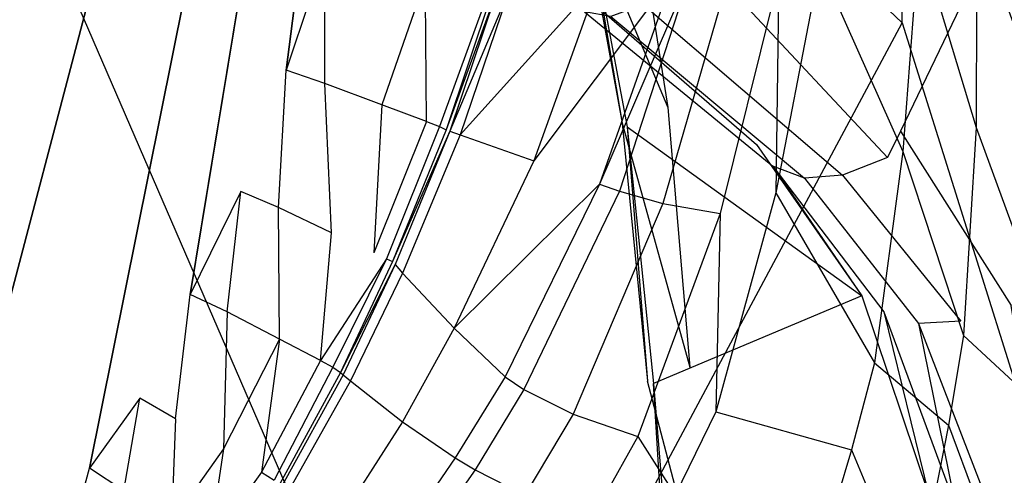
# Model space of a CAD drawing. Extents: x 0 to 0.355, y -0.385 to 0.
# Tile 26 of 32: x 0.249 to 0.317, y -0.141 to -0.109. Entities that reach past the tile are written whole.
import ezdxf

# ---------------------------------------------------------------- set-up
doc = ezdxf.new("R2010")
doc.units = 0
doc.layers.add('L0_URINAL_N_5574__0___REPLACEMT', color=7, linetype='CONTINUOUS')

msp = doc.modelspace()

# ---------------------------------------------------------------- linework, layer by layer
at = {"layer": 'L0_URINAL_N_5574__0___REPLACEMT', "color": 8}
for points, invisible_edges in [([(0.28186, -0.00242), (0.1775, -0.180545), (0.1775, -0.00242), (0.28186, -0.00242)], 13), ([(0.1775, -0.180545), (0.28186, -0.00242), (0.182129, -0.180758), (0.1775, -0.180545)], 10), ([(0.182129, -0.180758), (0.28186, -0.00242), (0.191058, -0.180158), (0.182129, -0.180758)], 13), ([(0.191058, -0.180158), (0.28186, -0.00242), (0.20156, -0.178128), (0.191058, -0.180158)], 10), ([(0.20156, -0.178128), (0.28186, -0.00242), (0.209109, -0.175819), (0.20156, -0.178128)], 13), ([(0.209109, -0.175819), (0.28186, -0.00242), (0.218416, -0.17234), (0.209109, -0.175819)], 10), ([(0.218416, -0.17234), (0.28186, -0.00242), (0.227407, -0.167404), (0.218416, -0.17234)], 13), ([(0.227407, -0.167404), (0.28186, -0.00242), (0.234201, -0.162742), (0.227407, -0.167404)], 10), ([(0.234201, -0.162742), (0.28186, -0.00242), (0.24144, -0.156302), (0.234201, -0.162742)], 13), ([(0.24144, -0.156302), (0.28186, -0.00242), (0.249376, -0.147868), (0.24144, -0.156302)], 10), ([(0.249376, -0.147868), (0.28186, -0.00242), (0.254201, -0.140408), (0.249376, -0.147868)], 13), ([(0.254201, -0.140408), (0.28186, -0.00242), (0.257675, -0.135569), (0.254201, -0.140408)], 10), ([(0.257675, -0.135569), (0.28186, -0.00242), (0.261153, -0.128393), (0.257675, -0.135569)], 13), ([(0.261153, -0.128393), (0.28186, -0.00242), (0.26464, -0.121296), (0.261153, -0.128393)], 10), ([(0.26464, -0.121296), (0.28186, -0.00242), (0.267772, -0.112912), (0.26464, -0.121296)], 13), ([(0.267772, -0.112912), (0.28186, -0.00242), (0.270424, -0.1049), (0.267772, -0.112912)], 10), ([(0.317102, -0.045425, 0.61587), (0.295771, -0.104461, 0.567556), (0.310173, -0.117127, 0.55655), (0.317102, -0.045425, 0.61587)], 14), ([(0.344652, -0.045417, 0.615265), (0.310173, -0.117127, 0.55655), (0.322465, -0.128119, 0.54705), (0.344652, -0.045417, 0.615265)], 14), ([(0.344652, -0.045417, 0.615265), (0.317102, -0.045425, 0.61587), (0.310173, -0.117127, 0.55655), (0.344652, -0.045417, 0.615265)], 14), ([(0.27914, -0.167881, 0.313848), (0.232508, -0.060187, 0.36421), (0.232508, -0.148078, 0.290146), (0.27914, -0.167881, 0.313848)], 13), ([(0.232508, -0.060187, 0.36421), (0.27914, -0.167881, 0.313848), (0.27914, -0.079991, 0.387912), (0.232508, -0.060187, 0.36421)], 14), ([(0.300191, -0.071136, 0.455824), (0.27914, -0.079991, 0.387912), (0.3103, -0.10963, 0.423385), (0.300191, -0.071136, 0.455824)], 13), ([(0.3103, -0.10963, 0.423385), (0.3103, -0.102926, 0.50034), (0.300191, -0.071136, 0.455824), (0.3103, -0.10963, 0.423385)], 14), ([(0.27914, -0.167881, 0.313848), (0.3103, -0.10963, 0.423385), (0.27914, -0.079991, 0.387912), (0.27914, -0.167881, 0.313848)], 14), ([(0.291576, -0.09949, 0.471071), (0.294129, -0.115476, 0.459694), (0.288223, -0.101463, 0.474587), (0.291576, -0.09949, 0.471071)], 14), ([(0.287766, -0.107204, 0.550273), (0.288474, -0.10181, 0.475963), (0.300236, -0.118034, 0.540417), (0.287766, -0.107204, 0.550273)], 14), ([(0.288223, -0.101463, 0.474587), (0.294129, -0.115476, 0.459694), (0.290969, -0.116568, 0.463774), (0.288223, -0.101463, 0.474587)], 14), ([(0.288223, -0.101463, 0.474587), (0.290969, -0.116568, 0.463774), (0.288474, -0.10181, 0.475963), (0.288223, -0.101463, 0.474587)], 14), ([(0.288474, -0.10181, 0.475963), (0.291315, -0.116817, 0.465197), (0.300236, -0.118034, 0.540417), (0.288474, -0.10181, 0.475963)], 14), ([(0.288474, -0.10181, 0.475963), (0.290969, -0.116568, 0.463774), (0.291315, -0.116817, 0.465197), (0.288474, -0.10181, 0.475963)], 14), ([(0.319082, -0.101746, 0.348753), (0.319968, -0.115227, 0.336329), (0.315462, -0.102688, 0.332863), (0.319082, -0.101746, 0.348753)], 14), ([(0.3103, -0.102926, 0.50034), (0.3103, -0.10963, 0.423385), (0.321241, -0.14459, 0.46523), (0.3103, -0.102926, 0.50034)], 13), ([(0.315462, -0.102688, 0.332863), (0.315405, -0.116875, 0.319324), (0.311453, -0.103757, 0.31796), (0.315462, -0.102688, 0.332863)], 14), ([(0.315462, -0.102688, 0.332863), (0.319968, -0.115227, 0.336329), (0.315405, -0.116875, 0.319324), (0.315462, -0.102688, 0.332863)], 14), ([(0.311453, -0.103757, 0.31796), (0.31034, -0.118529, 0.303428), (0.304602, -0.105616, 0.295717), (0.311453, -0.103757, 0.31796)], 14), ([(0.311453, -0.103757, 0.31796), (0.315405, -0.116875, 0.319324), (0.31034, -0.118529, 0.303428), (0.311453, -0.103757, 0.31796)], 14), ([(0.309297, -0.118949, 0.555058), (0.295771, -0.104461, 0.567556), (0.295095, -0.106333, 0.566024), (0.309297, -0.118949, 0.555058)], 13), ([(0.295771, -0.104461, 0.567556), (0.309297, -0.118949, 0.555058), (0.310173, -0.117127, 0.55655), (0.295771, -0.104461, 0.567556)], 14), ([(0.270424, -0.1049), (0.270451, -0.113834), (0.267772, -0.112912), (0.270424, -0.1049)], 13), ([(0.270451, -0.113834), (0.270424, -0.1049), (0.273143, -0.105699), (0.270451, -0.113834)], 14), ([(0.274372, -0.1153, 0.000886), (0.270451, -0.113834), (0.273143, -0.105699), (0.274372, -0.1153, 0.000886)], 14), ([(0.277379, -0.106652, 0.000835), (0.274372, -0.1153, 0.000886), (0.273143, -0.105699), (0.277379, -0.106652, 0.000835)], 14), ([(0.304602, -0.105616, 0.295717), (0.31034, -0.118529, 0.303428), (0.301567, -0.121385, 0.27981), (0.304602, -0.105616, 0.295717)], 14), ([(0.304602, -0.105616, 0.295717), (0.301567, -0.121385, 0.27981), (0.301787, -0.106484, 0.285277), (0.304602, -0.105616, 0.295717)], 14), ([(0.277379, -0.106652, 0.000835), (0.277452, -0.116453, 0.003931), (0.274372, -0.1153, 0.000886), (0.277379, -0.106652, 0.000835)], 13), ([(0.277452, -0.116453, 0.003931), (0.277379, -0.106652, 0.000835), (0.280742, -0.107409, 0.00403), (0.277452, -0.116453, 0.003931)], 14), ([(0.294538, -0.106264, 0.236871), (0.289393, -0.120782, 0.223524), (0.284859, -0.119176, 0.134193), (0.294538, -0.106264, 0.236871)], 14), ([(0.294538, -0.106264, 0.236871), (0.284859, -0.119176, 0.134193), (0.289291, -0.106817, 0.142212), (0.294538, -0.106264, 0.236871)], 14), ([(0.295679, -0.106198, 0.254658), (0.290789, -0.121259, 0.240272), (0.289393, -0.120782, 0.223524), (0.295679, -0.106198, 0.254658)], 14), ([(0.295679, -0.106198, 0.254658), (0.289393, -0.120782, 0.223524), (0.294538, -0.106264, 0.236871), (0.295679, -0.106198, 0.254658)], 14), ([(0.295679, -0.106198, 0.254658), (0.298336, -0.106371, 0.271517), (0.290789, -0.121259, 0.240272), (0.295679, -0.106198, 0.254658)], 14), ([(0.298336, -0.106371, 0.271517), (0.293779, -0.122108, 0.25606), (0.290789, -0.121259, 0.240272), (0.298336, -0.106371, 0.271517)], 14), ([(0.295095, -0.106333, 0.566024), (0.29242, -0.108365, 0.563574), (0.309297, -0.118949, 0.555058), (0.295095, -0.106333, 0.566024)], 14), ([(0.298336, -0.106371, 0.271517), (0.301787, -0.106484, 0.285277), (0.293779, -0.122108, 0.25606), (0.298336, -0.106371, 0.271517)], 14), ([(0.301787, -0.106484, 0.285277), (0.297739, -0.122799, 0.268798), (0.293779, -0.122108, 0.25606), (0.301787, -0.106484, 0.285277)], 14), ([(0.301787, -0.106484, 0.285277), (0.301567, -0.121385, 0.27981), (0.297739, -0.122799, 0.268798), (0.301787, -0.106484, 0.285277)], 14), ([(0.289291, -0.106817, 0.142212), (0.284859, -0.119176, 0.134193), (0.279777, -0.117381, 0.031564), (0.289291, -0.106817, 0.142212)], 14), ([(0.289291, -0.106817, 0.142212), (0.279777, -0.117381, 0.031564), (0.283143, -0.107443, 0.033448), (0.289291, -0.106817, 0.142212)], 14), ([(0.287766, -0.107204, 0.550273), (0.300236, -0.118034, 0.540417), (0.301359, -0.119545, 0.546776), (0.287766, -0.107204, 0.550273)], 14), ([(0.288368, -0.108876, 0.556806), (0.287766, -0.107204, 0.550273), (0.301359, -0.119545, 0.546776), (0.288368, -0.108876, 0.556806)], 14), ([(0.280742, -0.107409, 0.00403), (0.281699, -0.107607, 0.006649), (0.277452, -0.116453, 0.003931), (0.280742, -0.107409, 0.00403)], 14), ([(0.281699, -0.107607, 0.006649), (0.278349, -0.116803, 0.006238), (0.277452, -0.116453, 0.003931), (0.281699, -0.107607, 0.006649)], 14), ([(0.281699, -0.107607, 0.006649), (0.281955, -0.107621, 0.010219), (0.278349, -0.116803, 0.006238), (0.281699, -0.107607, 0.006649)], 14), ([(0.281955, -0.107621, 0.010219), (0.278807, -0.117029, 0.009637), (0.278349, -0.116803, 0.006238), (0.281955, -0.107621, 0.010219)], 14), ([(0.278807, -0.117029, 0.009637), (0.282275, -0.107566, 0.016448), (0.279067, -0.117123, 0.015519), (0.278807, -0.117029, 0.009637)], 13), ([(0.282275, -0.107566, 0.016448), (0.278807, -0.117029, 0.009637), (0.281955, -0.107621, 0.010219), (0.282275, -0.107566, 0.016448)], 14), ([(0.279067, -0.117123, 0.015519), (0.283143, -0.107443, 0.033448), (0.279777, -0.117381, 0.031564), (0.279067, -0.117123, 0.015519)], 13), ([(0.283143, -0.107443, 0.033448), (0.279067, -0.117123, 0.015519), (0.282275, -0.107566, 0.016448), (0.283143, -0.107443, 0.033448)], 14), ([(0.29242, -0.108365, 0.563574), (0.290187, -0.109202, 0.560518), (0.306178, -0.120152, 0.552917), (0.29242, -0.108365, 0.563574)], 14), ([(0.29242, -0.108365, 0.563574), (0.306178, -0.120152, 0.552917), (0.309297, -0.118949, 0.555058), (0.29242, -0.108365, 0.563574)], 14), ([(0.288368, -0.108876, 0.556806), (0.301359, -0.119545, 0.546776), (0.303548, -0.120366, 0.55019), (0.288368, -0.108876, 0.556806)], 14), ([(0.290187, -0.109202, 0.560518), (0.288368, -0.108876, 0.556806), (0.303548, -0.120366, 0.55019), (0.290187, -0.109202, 0.560518)], 14), ([(0.290187, -0.109202, 0.560518), (0.303548, -0.120366, 0.55019), (0.306178, -0.120152, 0.552917), (0.290187, -0.109202, 0.560518)], 14), ([(0.3103, -0.10963, 0.423385), (0.27914, -0.167881, 0.313848), (0.3103, -0.19752, 0.349322), (0.3103, -0.10963, 0.423385)], 13), ([(0.3103, -0.19752, 0.349322), (0.321241, -0.14459, 0.46523), (0.3103, -0.10963, 0.423385), (0.3103, -0.19752, 0.349322)], 14), ([(0.267772, -0.112912), (0.267251, -0.122397), (0.26464, -0.121296), (0.267772, -0.112912)], 13), ([(0.267251, -0.122397), (0.267772, -0.112912), (0.270451, -0.113834), (0.267251, -0.122397)], 14), ([(0.270451, -0.113834), (0.270905, -0.124142, 0.000843), (0.267251, -0.122397), (0.270451, -0.113834)], 13), ([(0.270905, -0.124142, 0.000843), (0.270451, -0.113834), (0.274372, -0.1153, 0.000886), (0.270905, -0.124142, 0.000843)], 14), ([(0.274372, -0.1153, 0.000886), (0.273821, -0.125534, 0.003684), (0.270905, -0.124142, 0.000843), (0.274372, -0.1153, 0.000886)], 14), ([(0.277452, -0.116453, 0.003931), (0.273821, -0.125534, 0.003684), (0.274372, -0.1153, 0.000886), (0.277452, -0.116453, 0.003931)], 14), ([(0.294129, -0.115476, 0.459694), (0.295641, -0.133415, 0.446929), (0.290969, -0.116568, 0.463774), (0.294129, -0.115476, 0.459694)], 14), ([(0.319968, -0.115227, 0.336329), (0.319987, -0.129422, 0.323752), (0.315405, -0.116875, 0.319324), (0.319968, -0.115227, 0.336329)], 14), ([(0.277452, -0.116453, 0.003931), (0.278349, -0.116803, 0.006238), (0.273821, -0.125534, 0.003684), (0.277452, -0.116453, 0.003931)], 14), ([(0.278349, -0.116803, 0.006238), (0.274689, -0.125947, 0.005816), (0.273821, -0.125534, 0.003684), (0.278349, -0.116803, 0.006238)], 14), ([(0.278349, -0.116803, 0.006238), (0.278807, -0.117029, 0.009637), (0.274689, -0.125947, 0.005816), (0.278349, -0.116803, 0.006238)], 14), ([(0.290969, -0.116568, 0.463774), (0.295641, -0.133415, 0.446929), (0.292728, -0.134387, 0.451084), (0.290969, -0.116568, 0.463774)], 14), ([(0.290969, -0.116568, 0.463774), (0.292728, -0.134387, 0.451084), (0.291315, -0.116817, 0.465197), (0.290969, -0.116568, 0.463774)], 14), ([(0.291315, -0.116817, 0.465197), (0.292728, -0.134387, 0.451084), (0.293133, -0.134552, 0.452496), (0.291315, -0.116817, 0.465197)], 14), ([(0.291315, -0.116817, 0.465197), (0.307512, -0.128489, 0.531862), (0.300236, -0.118034, 0.540417), (0.291315, -0.116817, 0.465197)], 14), ([(0.291315, -0.116817, 0.465197), (0.293133, -0.134552, 0.452496), (0.307512, -0.128489, 0.531862), (0.291315, -0.116817, 0.465197)], 14), ([(0.315405, -0.116875, 0.319324), (0.314545, -0.131225, 0.30599), (0.31034, -0.118529, 0.303428), (0.315405, -0.116875, 0.319324)], 14), ([(0.315405, -0.116875, 0.319324), (0.319987, -0.129422, 0.323752), (0.314545, -0.131225, 0.30599), (0.315405, -0.116875, 0.319324)], 14), ([(0.278807, -0.117029, 0.009637), (0.275118, -0.126122, 0.009127), (0.274689, -0.125947, 0.005816), (0.278807, -0.117029, 0.009637)], 14), ([(0.279067, -0.117123, 0.015519), (0.275118, -0.126122, 0.009127), (0.278807, -0.117029, 0.009637), (0.279067, -0.117123, 0.015519)], 14), ([(0.275118, -0.126122, 0.009127), (0.279067, -0.117123, 0.015519), (0.2753, -0.126336, 0.014698), (0.275118, -0.126122, 0.009127)], 13), ([(0.279067, -0.117123, 0.015519), (0.279777, -0.117381, 0.031564), (0.2753, -0.126336, 0.014698), (0.279067, -0.117123, 0.015519)], 14), ([(0.279777, -0.117381, 0.031564), (0.275795, -0.12692, 0.029895), (0.2753, -0.126336, 0.014698), (0.279777, -0.117381, 0.031564)], 14), ([(0.279777, -0.117381, 0.031564), (0.284859, -0.119176, 0.134193), (0.275795, -0.12692, 0.029895), (0.279777, -0.117381, 0.031564)], 14), ([(0.317829, -0.129163, 0.546328), (0.310173, -0.117127, 0.55655), (0.309297, -0.118949, 0.555058), (0.317829, -0.129163, 0.546328)], 13), ([(0.310173, -0.117127, 0.55655), (0.317829, -0.129163, 0.546328), (0.322465, -0.128119, 0.54705), (0.310173, -0.117127, 0.55655)], 14), ([(0.300236, -0.118034, 0.540417), (0.307512, -0.128489, 0.531862), (0.301359, -0.119545, 0.546776), (0.300236, -0.118034, 0.540417)], 14), ([(0.31034, -0.118529, 0.303428), (0.308391, -0.133131, 0.289382), (0.301567, -0.121385, 0.27981), (0.31034, -0.118529, 0.303428)], 14), ([(0.309297, -0.118949, 0.555058), (0.306178, -0.120152, 0.552917), (0.317829, -0.129163, 0.546328), (0.309297, -0.118949, 0.555058)], 14), ([(0.31034, -0.118529, 0.303428), (0.314545, -0.131225, 0.30599), (0.308391, -0.133131, 0.289382), (0.31034, -0.118529, 0.303428)], 14), ([(0.284859, -0.119176, 0.134193), (0.279374, -0.130733, 0.127094), (0.275795, -0.12692, 0.029895), (0.284859, -0.119176, 0.134193)], 14), ([(0.289393, -0.120782, 0.223524), (0.279374, -0.130733, 0.127094), (0.284859, -0.119176, 0.134193), (0.289393, -0.120782, 0.223524)], 14), ([(0.301359, -0.119545, 0.546776), (0.307512, -0.128489, 0.531862), (0.30904, -0.129591, 0.538338), (0.301359, -0.119545, 0.546776)], 14), ([(0.301359, -0.119545, 0.546776), (0.30904, -0.129591, 0.538338), (0.311429, -0.130396, 0.54175), (0.301359, -0.119545, 0.546776)], 14), ([(0.303548, -0.120366, 0.55019), (0.301359, -0.119545, 0.546776), (0.311429, -0.130396, 0.54175), (0.303548, -0.120366, 0.55019)], 14), ([(0.306178, -0.120152, 0.552917), (0.303548, -0.120366, 0.55019), (0.314349, -0.130255, 0.544369), (0.306178, -0.120152, 0.552917)], 14), ([(0.306178, -0.120152, 0.552917), (0.314349, -0.130255, 0.544369), (0.317829, -0.129163, 0.546328), (0.306178, -0.120152, 0.552917)], 14), ([(0.279374, -0.130733, 0.127094), (0.289393, -0.120782, 0.223524), (0.282879, -0.134086, 0.211689), (0.279374, -0.130733, 0.127094)], 13), ([(0.289393, -0.120782, 0.223524), (0.290789, -0.121259, 0.240272), (0.282879, -0.134086, 0.211689), (0.289393, -0.120782, 0.223524)], 14), ([(0.303548, -0.120366, 0.55019), (0.311429, -0.130396, 0.54175), (0.314349, -0.130255, 0.544369), (0.303548, -0.120366, 0.55019)], 14), ([(0.26464, -0.121296), (0.263706, -0.12961), (0.261153, -0.128393), (0.26464, -0.121296)], 13), ([(0.263706, -0.12961), (0.26464, -0.121296), (0.267251, -0.122397), (0.263706, -0.12961)], 14), ([(0.290789, -0.121259, 0.240272), (0.284176, -0.134974, 0.227534), (0.282879, -0.134086, 0.211689), (0.290789, -0.121259, 0.240272)], 14), ([(0.290789, -0.121259, 0.240272), (0.293779, -0.122108, 0.25606), (0.284176, -0.134974, 0.227534), (0.290789, -0.121259, 0.240272)], 14), ([(0.301567, -0.121385, 0.27981), (0.297427, -0.136497, 0.265074), (0.297739, -0.122799, 0.268798), (0.301567, -0.121385, 0.27981)], 14), ([(0.301567, -0.121385, 0.27981), (0.308391, -0.133131, 0.289382), (0.297427, -0.136497, 0.265074), (0.301567, -0.121385, 0.27981)], 14), ([(0.293779, -0.122108, 0.25606), (0.28758, -0.13667, 0.242313), (0.284176, -0.134974, 0.227534), (0.293779, -0.122108, 0.25606)], 14), ([(0.293779, -0.122108, 0.25606), (0.297739, -0.122799, 0.268798), (0.28758, -0.13667, 0.242313), (0.293779, -0.122108, 0.25606)], 14), ([(0.267251, -0.122397), (0.267311, -0.131484, 0.000854), (0.263706, -0.12961), (0.267251, -0.122397)], 13), ([(0.267311, -0.131484, 0.000854), (0.267251, -0.122397), (0.270905, -0.124142, 0.000843), (0.267311, -0.131484, 0.000854)], 14), ([(0.297739, -0.122799, 0.268798), (0.292061, -0.13821, 0.253943), (0.28758, -0.13667, 0.242313), (0.297739, -0.122799, 0.268798)], 14), ([(0.297739, -0.122799, 0.268798), (0.297427, -0.136497, 0.265074), (0.292061, -0.13821, 0.253943), (0.297739, -0.122799, 0.268798)], 14), ([(0.270905, -0.124142, 0.000843), (0.27015, -0.13296, 0.003663), (0.267311, -0.131484, 0.000854), (0.270905, -0.124142, 0.000843)], 13), ([(0.27015, -0.13296, 0.003663), (0.270905, -0.124142, 0.000843), (0.273821, -0.125534, 0.003684), (0.27015, -0.13296, 0.003663)], 14), ([(0.274689, -0.125947, 0.005816), (0.27015, -0.13296, 0.003663), (0.273821, -0.125534, 0.003684), (0.274689, -0.125947, 0.005816)], 14), ([(0.27015, -0.13296, 0.003663), (0.274689, -0.125947, 0.005816), (0.270981, -0.133418, 0.005751), (0.27015, -0.13296, 0.003663)], 13), ([(0.274689, -0.125947, 0.005816), (0.275118, -0.126122, 0.009127), (0.270981, -0.133418, 0.005751), (0.274689, -0.125947, 0.005816)], 14), ([(0.275118, -0.126122, 0.009127), (0.271533, -0.133786, 0.008913), (0.270981, -0.133418, 0.005751), (0.275118, -0.126122, 0.009127)], 14), ([(0.2753, -0.126336, 0.014698), (0.271533, -0.133786, 0.008913), (0.275118, -0.126122, 0.009127), (0.2753, -0.126336, 0.014698)], 14), ([(0.271533, -0.133786, 0.008913), (0.2753, -0.126336, 0.014698), (0.271714, -0.133944, 0.014351), (0.271533, -0.133786, 0.008913)], 13), ([(0.2753, -0.126336, 0.014698), (0.275795, -0.12692, 0.029895), (0.271714, -0.133944, 0.014351), (0.2753, -0.126336, 0.014698)], 14), ([(0.275795, -0.12692, 0.029895), (0.272208, -0.134375, 0.029183), (0.271714, -0.133944, 0.014351), (0.275795, -0.12692, 0.029895)], 14), ([(0.275795, -0.12692, 0.029895), (0.279374, -0.130733, 0.127094), (0.272208, -0.134375, 0.029183), (0.275795, -0.12692, 0.029895)], 14), ([(0.261153, -0.128393), (0.260129, -0.136997), (0.257675, -0.135569), (0.261153, -0.128393)], 13), ([(0.260129, -0.136997), (0.261153, -0.128393), (0.263706, -0.12961), (0.260129, -0.136997)], 14), ([(0.307512, -0.128489, 0.531862), (0.293133, -0.134552, 0.452496), (0.312134, -0.142267, 0.518627), (0.307512, -0.128489, 0.531862)], 14), ([(0.307512, -0.128489, 0.531862), (0.312134, -0.142267, 0.518627), (0.30904, -0.129591, 0.538338), (0.307512, -0.128489, 0.531862)], 14), ([(0.263706, -0.12961), (0.263452, -0.139061, 0.000846), (0.260129, -0.136997), (0.263706, -0.12961)], 14), ([(0.267311, -0.131484, 0.000854), (0.263452, -0.139061, 0.000846), (0.263706, -0.12961), (0.267311, -0.131484, 0.000854)], 14), ([(0.30904, -0.129591, 0.538338), (0.312134, -0.142267, 0.518627), (0.313998, -0.143044, 0.525075), (0.30904, -0.129591, 0.538338)], 14), ([(0.30904, -0.129591, 0.538338), (0.313998, -0.143044, 0.525075), (0.311429, -0.130396, 0.54175), (0.30904, -0.129591, 0.538338)], 14), ([(0.320248, -0.144215, 0.53223), (0.317829, -0.129163, 0.546328), (0.314349, -0.130255, 0.544369), (0.320248, -0.144215, 0.53223)], 14), ([(0.319987, -0.129422, 0.323752), (0.319501, -0.135855, 0.31684), (0.314545, -0.131225, 0.30599), (0.319987, -0.129422, 0.323752)], 14), ([(0.314349, -0.130255, 0.544369), (0.311429, -0.130396, 0.54175), (0.320248, -0.144215, 0.53223), (0.314349, -0.130255, 0.544369)], 14), ([(0.311429, -0.130396, 0.54175), (0.316736, -0.144117, 0.529258), (0.320248, -0.144215, 0.53223), (0.311429, -0.130396, 0.54175)], 14), ([(0.311429, -0.130396, 0.54175), (0.313998, -0.143044, 0.525075), (0.316736, -0.144117, 0.529258), (0.311429, -0.130396, 0.54175)], 14), ([(0.279374, -0.130733, 0.127094), (0.275803, -0.137192, 0.124062), (0.272208, -0.134375, 0.029183), (0.279374, -0.130733, 0.127094)], 14), ([(0.279374, -0.130733, 0.127094), (0.282879, -0.134086, 0.211689), (0.275803, -0.137192, 0.124062), (0.279374, -0.130733, 0.127094)], 14), ([(0.267311, -0.131484, 0.000854), (0.266069, -0.140687, 0.003442), (0.263452, -0.139061, 0.000846), (0.267311, -0.131484, 0.000854)], 14), ([(0.27015, -0.13296, 0.003663), (0.266069, -0.140687, 0.003442), (0.267311, -0.131484, 0.000854), (0.27015, -0.13296, 0.003663)], 14), ([(0.314545, -0.131225, 0.30599), (0.313493, -0.137435, 0.299166), (0.308391, -0.133131, 0.289382), (0.314545, -0.131225, 0.30599)], 14), ([(0.314545, -0.131225, 0.30599), (0.319501, -0.135855, 0.31684), (0.313493, -0.137435, 0.299166), (0.314545, -0.131225, 0.30599)], 14), ([(0.27015, -0.13296, 0.003663), (0.270981, -0.133418, 0.005751), (0.266069, -0.140687, 0.003442), (0.27015, -0.13296, 0.003663)], 14), ([(0.308391, -0.133131, 0.289382), (0.306798, -0.139143, 0.282633), (0.297427, -0.136497, 0.265074), (0.308391, -0.133131, 0.289382)], 14), ([(0.308391, -0.133131, 0.289382), (0.313493, -0.137435, 0.299166), (0.306798, -0.139143, 0.282633), (0.308391, -0.133131, 0.289382)], 14), ([(0.270981, -0.133418, 0.005751), (0.266932, -0.141225, 0.005546), (0.266069, -0.140687, 0.003442), (0.270981, -0.133418, 0.005751)], 14), ([(0.270981, -0.133418, 0.005751), (0.271533, -0.133786, 0.008913), (0.266932, -0.141225, 0.005546), (0.270981, -0.133418, 0.005751)], 14), ([(0.271533, -0.133786, 0.008913), (0.267324, -0.141476, 0.008682), (0.266932, -0.141225, 0.005546), (0.271533, -0.133786, 0.008913)], 14), ([(0.271533, -0.133786, 0.008913), (0.271714, -0.133944, 0.014351), (0.267324, -0.141476, 0.008682), (0.271533, -0.133786, 0.008913)], 14), ([(0.297123, -0.151169, 0.434296), (0.292728, -0.134387, 0.451084), (0.295641, -0.133415, 0.446929), (0.297123, -0.151169, 0.434296)], 14), ([(0.271714, -0.133944, 0.014351), (0.267492, -0.141601, 0.013952), (0.267324, -0.141476, 0.008682), (0.271714, -0.133944, 0.014351)], 14), ([(0.271714, -0.133944, 0.014351), (0.272208, -0.134375, 0.029183), (0.267492, -0.141601, 0.013952), (0.271714, -0.133944, 0.014351)], 14), ([(0.272208, -0.134375, 0.029183), (0.267949, -0.141941, 0.028329), (0.267492, -0.141601, 0.013952), (0.272208, -0.134375, 0.029183)], 14), ([(0.272208, -0.134375, 0.029183), (0.275803, -0.137192, 0.124062), (0.267949, -0.141941, 0.028329), (0.272208, -0.134375, 0.029183)], 14), ([(0.282879, -0.134086, 0.211689), (0.279447, -0.13969, 0.206636), (0.275803, -0.137192, 0.124062), (0.282879, -0.134086, 0.211689)], 14), ([(0.282879, -0.134086, 0.211689), (0.284176, -0.134974, 0.227534), (0.279447, -0.13969, 0.206636), (0.282879, -0.134086, 0.211689)], 14), ([(0.292728, -0.134387, 0.451084), (0.297123, -0.151169, 0.434296), (0.294238, -0.15236, 0.438292), (0.292728, -0.134387, 0.451084)], 13), ([(0.294238, -0.15236, 0.438292), (0.293133, -0.134552, 0.452496), (0.292728, -0.134387, 0.451084), (0.294238, -0.15236, 0.438292)], 14), ([(0.293133, -0.134552, 0.452496), (0.294238, -0.15236, 0.438292), (0.294626, -0.152595, 0.439547), (0.293133, -0.134552, 0.452496)], 13), ([(0.293133, -0.134552, 0.452496), (0.294626, -0.152595, 0.439547), (0.312134, -0.142267, 0.518627), (0.293133, -0.134552, 0.452496)], 14), ([(0.284176, -0.134974, 0.227534), (0.280819, -0.140519, 0.222086), (0.279447, -0.13969, 0.206636), (0.284176, -0.134974, 0.227534)], 14), ([(0.284176, -0.134974, 0.227534), (0.28758, -0.13667, 0.242313), (0.280819, -0.140519, 0.222086), (0.284176, -0.134974, 0.227534)], 14), ([(0.257675, -0.135569), (0.256553, -0.141975), (0.254201, -0.140408), (0.257675, -0.135569)], 13), ([(0.256553, -0.141975), (0.257675, -0.135569), (0.260129, -0.136997), (0.256553, -0.141975)], 14), ([(0.319501, -0.135855, 0.31684), (0.317936, -0.149334, 0.303942), (0.313493, -0.137435, 0.299166), (0.319501, -0.135855, 0.31684)], 14), ([(0.297427, -0.136497, 0.265074), (0.294638, -0.142268, 0.258712), (0.292061, -0.13821, 0.253943), (0.297427, -0.136497, 0.265074)], 14), ([(0.297427, -0.136497, 0.265074), (0.306798, -0.139143, 0.282633), (0.294638, -0.142268, 0.258712), (0.297427, -0.136497, 0.265074)], 14), ([(0.260129, -0.136997), (0.259847, -0.144116, 0.000669), (0.256553, -0.141975), (0.260129, -0.136997)], 14), ([(0.263452, -0.139061, 0.000846), (0.259847, -0.144116, 0.000669), (0.260129, -0.136997), (0.263452, -0.139061, 0.000846)], 14), ([(0.275803, -0.137192, 0.124062), (0.271265, -0.144275, 0.120308), (0.267949, -0.141941, 0.028329), (0.275803, -0.137192, 0.124062)], 14), ([(0.275803, -0.137192, 0.124062), (0.279447, -0.13969, 0.206636), (0.271265, -0.144275, 0.120308), (0.275803, -0.137192, 0.124062)], 14), ([(0.28758, -0.13667, 0.242313), (0.284254, -0.142263, 0.236457), (0.280819, -0.140519, 0.222086), (0.28758, -0.13667, 0.242313)], 14), ([(0.28758, -0.13667, 0.242313), (0.292061, -0.13821, 0.253943), (0.284254, -0.142263, 0.236457), (0.28758, -0.13667, 0.242313)], 14), ([(0.313493, -0.137435, 0.299166), (0.311117, -0.149455, 0.287431), (0.306798, -0.139143, 0.282633), (0.313493, -0.137435, 0.299166)], 14), ([(0.313493, -0.137435, 0.299166), (0.317936, -0.149334, 0.303942), (0.311117, -0.149455, 0.287431), (0.313493, -0.137435, 0.299166)], 14), ([(0.292061, -0.13821, 0.253943), (0.288904, -0.143804, 0.247702), (0.284254, -0.142263, 0.236457), (0.292061, -0.13821, 0.253943)], 14), ([(0.292061, -0.13821, 0.253943), (0.294638, -0.142268, 0.258712), (0.288904, -0.143804, 0.247702), (0.292061, -0.13821, 0.253943)], 14), ([(0.263452, -0.139061, 0.000846), (0.262408, -0.145781, 0.002999), (0.259847, -0.144116, 0.000669), (0.263452, -0.139061, 0.000846)], 14), ([(0.266069, -0.140687, 0.003442), (0.262408, -0.145781, 0.002999), (0.263452, -0.139061, 0.000846), (0.266069, -0.140687, 0.003442)], 14), ([(0.306798, -0.139143, 0.282633), (0.30362, -0.14971, 0.272083), (0.294638, -0.142268, 0.258712), (0.306798, -0.139143, 0.282633)], 14), ([(0.306798, -0.139143, 0.282633), (0.311117, -0.149455, 0.287431), (0.30362, -0.14971, 0.272083), (0.306798, -0.139143, 0.282633)], 14), ([(0.279447, -0.13969, 0.206636), (0.274743, -0.146469, 0.200358), (0.271265, -0.144275, 0.120308), (0.279447, -0.13969, 0.206636)], 14), ([(0.279447, -0.13969, 0.206636), (0.280819, -0.140519, 0.222086), (0.274743, -0.146469, 0.200358), (0.279447, -0.13969, 0.206636)], 14), ([(0.254201, -0.140408), (0.251626, -0.149592), (0.249376, -0.147868), (0.254201, -0.140408)], 13), ([(0.251626, -0.149592), (0.254201, -0.140408), (0.256553, -0.141975), (0.251626, -0.149592)], 14), ([(0.266069, -0.140687, 0.003442), (0.266932, -0.141225, 0.005546), (0.262408, -0.145781, 0.002999), (0.266069, -0.140687, 0.003442)], 14), ([(0.280819, -0.140519, 0.222086), (0.276032, -0.147258, 0.215339), (0.274743, -0.146469, 0.200358), (0.280819, -0.140519, 0.222086)], 14), ([(0.280819, -0.140519, 0.222086), (0.284254, -0.142263, 0.236457), (0.276032, -0.147258, 0.215339), (0.280819, -0.140519, 0.222086)], 14)]:
    msp.add_3dface(points, dxfattribs=dict(at, invisible_edges=invisible_edges))

doc.saveas('drawing.dxf')
